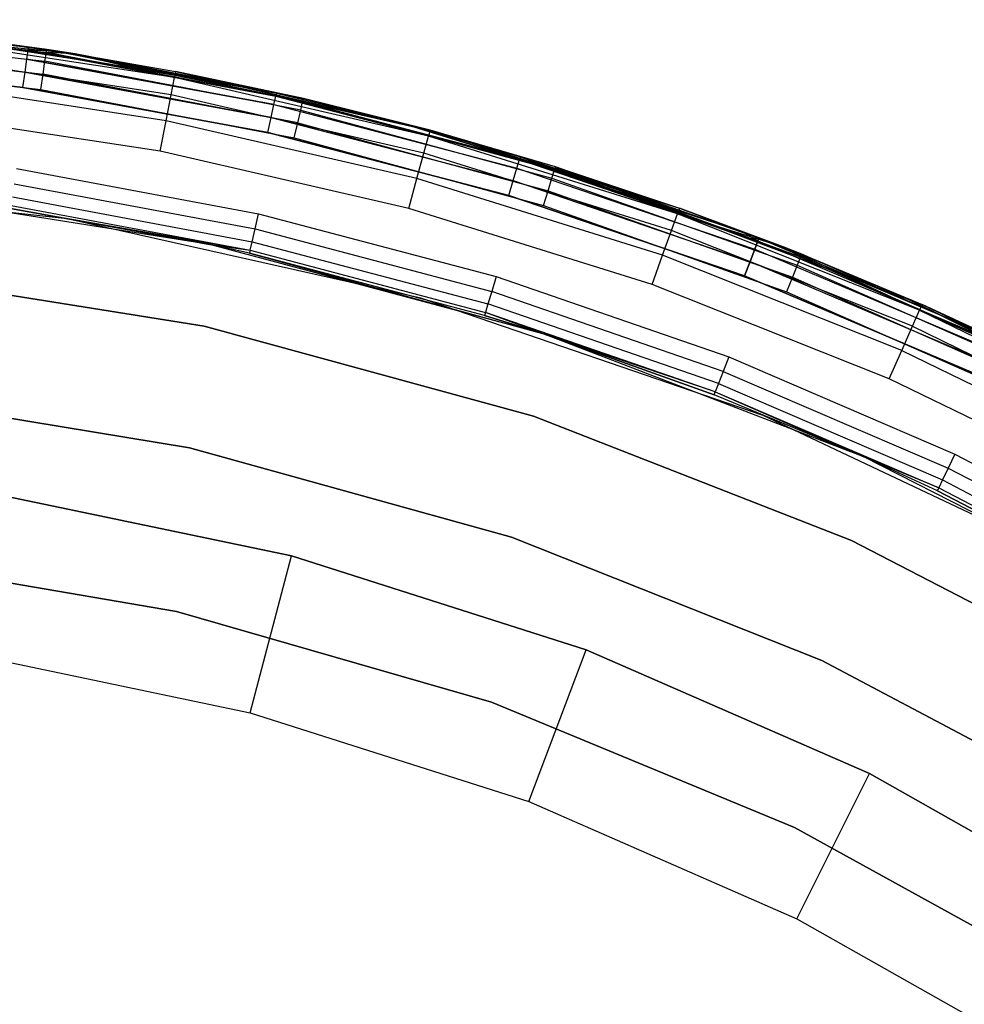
# Model space of a CAD drawing. Extents: x 0.04 to 8.54, y 0.04 to 8.54.
# Tile 31 of 36: x 4.9 to 6.06, y 7.32 to 8.53. Entities that reach past the tile are written whole.
import ezdxf

# ---------------------------------------------------------------- set-up
doc = ezdxf.new("R2010")
doc.units = 0
doc.header["$LTSCALE"] = 2.54
doc.layers.get('0').update_dxf_attribs({"color": 13, "linetype": 'CONTINUOUS'})

# ---------------------------------------------------------------- blocks, each defined once
blk = doc.blocks.new('MURTER_STL')
at = {"color": 0}
for p, q in [((4.912, 8.4979, -7.45), (4.6035, 8.5319, -7.45)), ((4.6035, 8.5319, -6.05), (4.912, 8.4979, -6.05)), ((4.6035, 8.5319, -6.05), (4.912, 8.4979, -6.05)), ((4.912, 8.4979, -7.45), (4.6035, 8.5319, -7.45)), ((4.9343, 8.4953, -5.25), (4.6147, 8.5318, -5.25)), ((4.9343, 8.4953, -5.25), (4.6147, 8.5318, -5.25)), ((4.6032, 8.5281, -6.0309), (4.9115, 8.4942, -6.0309)), ((4.6032, 8.5281, -6.0309), (4.9115, 8.4942, -6.0309)), ((4.6032, 8.5281, -7.4691), (4.9115, 8.4942, -7.4691)), ((4.6032, 8.5281, -7.4691), (4.9115, 8.4942, -7.4691)), ((4.6144, 8.528, -5.2691), (4.9338, 8.4915, -5.2691)), ((4.6144, 8.528, -5.2691), (4.9338, 8.4915, -5.2691)), ((4.7302, 8.5207, -5.3), (5.1626, 8.4534, -5.3)), ((5.1626, 8.4534, -6), (4.7302, 8.5207, -6)), ((4.7302, 8.5207, -5.3), (5.1626, 8.4534, -5.3)), ((5.1626, 8.4534, -6), (4.7302, 8.5207, -6)), ((4.6024, 8.5173, -6.0146), (4.9099, 8.4834, -6.0146)), ((4.6024, 8.5173, -6.0146), (4.9099, 8.4834, -6.0146)), ((4.6024, 8.5173, -7.4854), (4.9099, 8.4834, -7.4854)), ((4.6024, 8.5173, -7.4854), (4.9099, 8.4834, -7.4854)), ((4.6136, 8.5172, -5.2854), (4.9321, 8.4808, -5.2854)), ((4.6136, 8.5172, -5.2854), (4.9321, 8.4808, -5.2854)), ((5.0915, 8.4606, -2.4617), (4.774, 8.509, -2.4617)), ((4.9694, 8.4898, -2.5), (4.774, 8.509, -2.4617)), ((5.0915, 8.4606, -2.4617), (4.774, 8.509, -2.4617)), ((4.9694, 8.4898, -2.5), (4.774, 8.509, -2.4617)), ((4.9343, 8.4953, -5.25), (4.7749, 8.5166, -2.5)), ((4.7749, 8.5166, -2.5), (4.9694, 8.4898, -2.5)), ((4.9343, 8.4953, -5.25), (4.7749, 8.5166, -2.5)), ((4.7749, 8.5166, -2.5), (4.9694, 8.4898, -2.5)), ((4.6012, 8.5011, -6.0038), (4.9075, 8.4674, -6.0038)), ((4.6012, 8.5011, -6.0038), (4.9075, 8.4674, -6.0038)), ((4.6012, 8.5011, -7.4962), (4.9075, 8.4674, -7.4962)), ((4.6012, 8.5011, -7.4962), (4.9075, 8.4674, -7.4962)), ((4.6124, 8.501, -5.2962), (4.9297, 8.4648, -5.2962)), ((4.6124, 8.501, -5.2962), (4.9297, 8.4648, -5.2962)), ((4.9099, 8.4834, -6.0146), (4.9115, 8.4942, -6.0309)), ((4.9099, 8.4834, -6.0146), (4.9115, 8.4942, -6.0309)), ((4.9099, 8.4834, -7.4854), (4.9115, 8.4942, -7.4691)), ((4.9099, 8.4834, -7.4854), (4.9115, 8.4942, -7.4691)), ((4.912, 8.4979, -6.05), (4.9115, 8.4942, -6.0309)), ((4.912, 8.4979, -6.05), (4.9115, 8.4942, -6.0309)), ((4.9115, 8.4942, -7.4691), (4.912, 8.4979, -7.45)), ((4.9115, 8.4942, -7.4691), (4.912, 8.4979, -7.45)), ((5.2173, 8.4415, -6.05), (4.9115, 8.4942, -6.0309)), ((4.9115, 8.4942, -6.0309), (5.2165, 8.4378, -6.0309)), ((5.2173, 8.4415, -6.05), (4.9115, 8.4942, -6.0309)), ((4.9473, 8.4926, -6.05), (4.9115, 8.4942, -6.0309)), ((4.9473, 8.4926, -6.05), (4.9115, 8.4942, -6.0309)), ((4.9115, 8.4942, -6.0309), (5.2165, 8.4378, -6.0309)), ((4.9473, 8.4926, -7.45), (4.9115, 8.4942, -7.4691)), ((4.9473, 8.4926, -7.45), (4.9115, 8.4942, -7.4691)), ((5.2165, 8.4378, -7.4691), (4.9115, 8.4942, -7.4691)), ((5.2165, 8.4378, -7.4691), (4.9115, 8.4942, -7.4691)), ((4.9473, 8.4926, -7.45), (4.912, 8.4979, -7.45)), ((4.912, 8.4979, -7.45), (4.912, 8.4979, -6.05)), ((4.912, 8.4979, -6.05), (4.9473, 8.4926, -6.05)), ((4.912, 8.4979, -7.45), (4.912, 8.4979, -6.05)), ((4.912, 8.4979, -6.05), (4.9473, 8.4926, -6.05)), ((4.9473, 8.4926, -7.45), (4.912, 8.4979, -7.45)), ((4.9338, 8.4915, -5.2691), (4.9343, 8.4953, -5.25)), ((4.9338, 8.4915, -5.2691), (4.9343, 8.4953, -5.25)), ((4.9694, 8.4898, -5.25), (4.9343, 8.4953, -5.25)), ((4.9343, 8.4953, -5.25), (4.9694, 8.4898, -2.5)), ((4.9343, 8.4953, -5.25), (4.9694, 8.4898, -2.5)), ((4.9694, 8.4898, -5.25), (4.9343, 8.4953, -5.25)), ((4.5998, 8.482, -7.5), (4.9047, 8.4485, -7.5)), ((4.9047, 8.4485, -6), (4.5998, 8.482, -6)), ((4.9047, 8.4485, -6), (4.5998, 8.482, -6)), ((4.5998, 8.482, -7.5), (4.9047, 8.4485, -7.5)), ((5.0874, 8.4393, -2.4293), (4.7715, 8.4875, -2.4293)), ((5.0874, 8.4393, -2.4293), (4.7715, 8.4875, -2.4293)), ((4.9075, 8.4674, -6.0038), (4.9099, 8.4834, -6.0146)), ((4.9075, 8.4674, -6.0038), (4.9099, 8.4834, -6.0146)), ((4.9075, 8.4674, -7.4962), (4.9099, 8.4834, -7.4854)), ((4.9075, 8.4674, -7.4962), (4.9099, 8.4834, -7.4854)), ((4.9099, 8.4834, -6.0146), (5.2141, 8.4272, -6.0146)), ((4.9099, 8.4834, -6.0146), (5.2141, 8.4272, -6.0146)), ((5.2141, 8.4272, -7.4854), (4.9099, 8.4834, -7.4854)), ((5.2141, 8.4272, -7.4854), (4.9099, 8.4834, -7.4854)), ((4.9321, 8.4808, -5.2854), (4.9338, 8.4915, -5.2691)), ((4.9321, 8.4808, -5.2854), (4.9338, 8.4915, -5.2691)), ((4.9694, 8.4898, -5.25), (4.9338, 8.4915, -5.2691)), ((4.9694, 8.4898, -5.25), (4.9338, 8.4915, -5.2691)), ((5.2494, 8.4311, -5.2691), (4.9338, 8.4915, -5.2691)), ((5.2494, 8.4311, -5.2691), (4.9338, 8.4915, -5.2691)), ((5.2173, 8.4415, -7.45), (4.9473, 8.4926, -7.45)), ((4.9473, 8.4926, -7.45), (4.9473, 8.4926, -6.05)), ((4.9473, 8.4926, -6.05), (5.2173, 8.4415, -6.05)), ((4.9473, 8.4926, -7.45), (4.9473, 8.4926, -6.05)), ((4.9473, 8.4926, -6.05), (5.2173, 8.4415, -6.05)), ((5.2173, 8.4415, -7.45), (4.9473, 8.4926, -7.45)), ((5.2165, 8.4378, -7.4691), (4.9473, 8.4926, -7.45)), ((5.2165, 8.4378, -7.4691), (4.9473, 8.4926, -7.45)), ((5.2503, 8.4348, -5.25), (4.9694, 8.4898, -5.25)), ((4.9694, 8.4898, -5.25), (5.0929, 8.468, -2.5)), ((4.9694, 8.4898, -5.25), (5.0929, 8.468, -2.5)), ((4.9694, 8.4898, -5.25), (4.9694, 8.4898, -2.5)), ((4.9694, 8.4898, -2.5), (5.0929, 8.468, -2.5)), ((4.9694, 8.4898, -5.25), (4.9694, 8.4898, -2.5)), ((4.9694, 8.4898, -2.5), (5.0929, 8.468, -2.5)), ((4.9694, 8.4898, -2.5), (5.0915, 8.4606, -2.4617)), ((4.9694, 8.4898, -2.5), (5.0915, 8.4606, -2.4617)), ((5.2503, 8.4348, -5.25), (4.9694, 8.4898, -5.25)), ((5.2494, 8.4311, -5.2691), (4.9694, 8.4898, -5.25)), ((5.2494, 8.4311, -5.2691), (4.9694, 8.4898, -5.25)), ((4.6109, 8.4819, -5.3), (4.9268, 8.4459, -5.3)), ((4.6109, 8.4819, -5.3), (4.9268, 8.4459, -5.3)), ((4.9297, 8.4648, -5.2962), (4.9321, 8.4808, -5.2854)), ((4.9297, 8.4648, -5.2962), (4.9321, 8.4808, -5.2854)), ((5.247, 8.4205, -5.2854), (4.9321, 8.4808, -5.2854)), ((5.247, 8.4205, -5.2854), (4.9321, 8.4808, -5.2854)), ((4.9047, 8.4485, -6), (4.9075, 8.4674, -6.0038)), ((4.9047, 8.4485, -6), (4.9075, 8.4674, -6.0038)), ((4.9047, 8.4485, -7.5), (4.9075, 8.4674, -7.4962)), ((4.9047, 8.4485, -7.5), (4.9075, 8.4674, -7.4962)), ((4.9075, 8.4674, -6.0038), (5.2106, 8.4114, -6.0038)), ((4.9075, 8.4674, -6.0038), (5.2106, 8.4114, -6.0038)), ((5.2106, 8.4114, -7.4962), (4.9075, 8.4674, -7.4962)), ((5.2106, 8.4114, -7.4962), (4.9075, 8.4674, -7.4962)), ((4.9268, 8.4459, -5.3), (4.9297, 8.4648, -5.2962)), ((4.9268, 8.4459, -5.3), (4.9297, 8.4648, -5.2962)), ((5.2433, 8.4047, -5.2962), (4.9297, 8.4648, -5.2962)), ((5.2433, 8.4047, -5.2962), (4.9297, 8.4648, -5.2962)), ((5.0874, 8.4393, -2.4293), (5.0915, 8.4606, -2.4617)), ((5.0874, 8.4393, -2.4293), (5.0915, 8.4606, -2.4617)), ((5.0929, 8.468, -2.5), (5.0915, 8.4606, -2.4617)), ((5.0929, 8.468, -2.5), (5.0915, 8.4606, -2.4617)), ((5.4043, 8.3883, -2.4617), (5.0915, 8.4606, -2.4617)), ((5.4043, 8.3883, -2.4617), (5.0915, 8.4606, -2.4617)), ((5.2503, 8.4348, -5.25), (5.0929, 8.468, -2.5)), ((5.0929, 8.468, -2.5), (5.4063, 8.3956, -2.5)), ((5.2503, 8.4348, -5.25), (5.0929, 8.468, -2.5)), ((5.0929, 8.468, -2.5), (5.4063, 8.3956, -2.5)), ((5.0813, 8.4074, -2.4076), (4.7679, 8.4552, -2.4076)), ((5.0813, 8.4074, -2.4076), (4.7679, 8.4552, -2.4076)), ((4.9047, 8.4485, -7.5), (5.2064, 8.3927, -7.5)), ((5.2064, 8.3927, -6), (4.9047, 8.4485, -6)), ((5.2064, 8.3927, -6), (4.9047, 8.4485, -6)), ((4.9047, 8.4485, -7.5), (5.2064, 8.3927, -7.5)), ((4.9268, 8.4459, -5.3), (5.239, 8.3861, -5.3)), ((4.9268, 8.4459, -5.3), (5.239, 8.3861, -5.3)), ((5.1626, 8.4534, -5.3), (5.1626, 8.4534, -6)), ((5.1626, 8.4534, -5.3), (5.5857, 8.3419, -5.3)), ((5.5857, 8.3419, -6), (5.1626, 8.4534, -6)), ((5.1626, 8.4534, -5.3), (5.1626, 8.4534, -6)), ((5.1626, 8.4534, -5.3), (5.5857, 8.3419, -5.3)), ((5.5857, 8.3419, -6), (5.1626, 8.4534, -6)), ((5.0813, 8.4074, -2.4076), (5.0874, 8.4393, -2.4293)), ((5.0813, 8.4074, -2.4076), (5.0874, 8.4393, -2.4293)), ((5.3987, 8.3673, -2.4293), (5.0874, 8.4393, -2.4293)), ((5.3987, 8.3673, -2.4293), (5.0874, 8.4393, -2.4293)), ((5.2141, 8.4272, -6.0146), (5.2165, 8.4378, -6.0309)), ((5.2141, 8.4272, -6.0146), (5.2165, 8.4378, -6.0309)), ((5.2141, 8.4272, -7.4854), (5.2165, 8.4378, -7.4691)), ((5.2141, 8.4272, -7.4854), (5.2165, 8.4378, -7.4691)), ((5.2173, 8.4415, -6.05), (5.2165, 8.4378, -6.0309)), ((5.2173, 8.4415, -6.05), (5.2165, 8.4378, -6.0309)), ((5.2173, 8.4415, -7.45), (5.2165, 8.4378, -7.4691)), ((5.2173, 8.4415, -7.45), (5.2165, 8.4378, -7.4691)), ((5.3756, 8.4031, -6.05), (5.2165, 8.4378, -6.0309)), ((5.2165, 8.4378, -6.0309), (5.5165, 8.3594, -6.0309)), ((5.3756, 8.4031, -6.05), (5.2165, 8.4378, -6.0309)), ((5.2165, 8.4378, -6.0309), (5.5165, 8.3594, -6.0309)), ((5.2165, 8.4378, -7.4691), (5.5165, 8.3594, -7.4691)), ((5.2165, 8.4378, -7.4691), (5.5165, 8.3594, -7.4691)), ((5.2165, 8.4378, -7.4691), (5.3756, 8.4031, -7.45)), ((5.2165, 8.4378, -7.4691), (5.3756, 8.4031, -7.45)), ((5.3756, 8.4031, -7.45), (5.2173, 8.4415, -7.45)), ((5.2173, 8.4415, -7.45), (5.2173, 8.4415, -6.05)), ((5.2173, 8.4415, -6.05), (5.3756, 8.4031, -6.05)), ((5.2173, 8.4415, -7.45), (5.2173, 8.4415, -6.05)), ((5.2173, 8.4415, -6.05), (5.3756, 8.4031, -6.05)), ((5.3756, 8.4031, -7.45), (5.2173, 8.4415, -7.45)), ((5.2503, 8.4348, -5.25), (5.2494, 8.4311, -5.2691)), ((5.2503, 8.4348, -5.25), (5.2494, 8.4311, -5.2691)), ((5.4063, 8.3956, -2.5), (5.2503, 8.4348, -5.25)), ((5.4116, 8.3942, -5.25), (5.2503, 8.4348, -5.25)), ((5.4063, 8.3956, -2.5), (5.2503, 8.4348, -5.25)), ((5.4116, 8.3942, -5.25), (5.2503, 8.4348, -5.25)), ((5.2106, 8.4114, -6.0038), (5.2141, 8.4272, -6.0146)), ((5.2106, 8.4114, -6.0038), (5.2141, 8.4272, -6.0146)), ((5.2106, 8.4114, -7.4962), (5.2141, 8.4272, -7.4854)), ((5.2106, 8.4114, -7.4962), (5.2141, 8.4272, -7.4854)), ((5.2141, 8.4272, -6.0146), (5.5134, 8.349, -6.0146)), ((5.2141, 8.4272, -6.0146), (5.5134, 8.349, -6.0146)), ((5.2141, 8.4272, -7.4854), (5.5134, 8.349, -7.4854)), ((5.2141, 8.4272, -7.4854), (5.5134, 8.349, -7.4854)), ((5.247, 8.4205, -5.2854), (5.2494, 8.4311, -5.2691)), ((5.247, 8.4205, -5.2854), (5.2494, 8.4311, -5.2691)), ((5.2494, 8.4311, -5.2691), (5.5596, 8.3469, -5.2691)), ((5.2494, 8.4311, -5.2691), (5.5596, 8.3469, -5.2691)), ((5.2494, 8.4311, -5.2691), (5.4116, 8.3942, -5.25)), ((5.2494, 8.4311, -5.2691), (5.4116, 8.3942, -5.25)), ((5.0741, 8.3698, -2.4), (4.7635, 8.4172, -2.4)), ((5.0741, 8.3698, -2.4), (4.7635, 8.4172, -2.4)), ((5.2064, 8.3927, -6), (5.2106, 8.4114, -6.0038)), ((5.2064, 8.3927, -6), (5.2106, 8.4114, -6.0038)), ((5.2064, 8.3927, -7.5), (5.2106, 8.4114, -7.4962)), ((5.2064, 8.3927, -7.5), (5.2106, 8.4114, -7.4962)), ((5.2106, 8.4114, -6.0038), (5.5087, 8.3335, -6.0038)), ((5.2106, 8.4114, -6.0038), (5.5087, 8.3335, -6.0038)), ((5.2106, 8.4114, -7.4962), (5.5087, 8.3335, -7.4962)), ((5.2106, 8.4114, -7.4962), (5.5087, 8.3335, -7.4962)), ((5.2433, 8.4047, -5.2962), (5.247, 8.4205, -5.2854)), ((5.2433, 8.4047, -5.2962), (5.247, 8.4205, -5.2854)), ((5.247, 8.4205, -5.2854), (5.5564, 8.3366, -5.2854)), ((5.247, 8.4205, -5.2854), (5.5564, 8.3366, -5.2854)), ((5.0741, 8.3698, -2.4), (5.0813, 8.4074, -2.4076)), ((5.0741, 8.3698, -2.4), (5.0813, 8.4074, -2.4076)), ((5.3902, 8.336, -2.4076), (5.0813, 8.4074, -2.4076)), ((5.3902, 8.336, -2.4076), (5.0813, 8.4074, -2.4076)), ((5.239, 8.3861, -5.3), (5.2433, 8.4047, -5.2962)), ((5.239, 8.3861, -5.3), (5.2433, 8.4047, -5.2962)), ((5.2433, 8.4047, -5.2962), (5.5516, 8.3211, -5.2962)), ((5.2433, 8.4047, -5.2962), (5.5516, 8.3211, -5.2962)), ((5.5176, 8.363, -7.45), (5.3756, 8.4031, -7.45)), ((5.3756, 8.4031, -7.45), (5.3756, 8.4031, -6.05)), ((5.3756, 8.4031, -6.05), (5.5176, 8.363, -6.05)), ((5.3756, 8.4031, -7.45), (5.3756, 8.4031, -6.05)), ((5.3756, 8.4031, -6.05), (5.5176, 8.363, -6.05)), ((5.3756, 8.4031, -6.05), (5.5165, 8.3594, -6.0309)), ((5.3756, 8.4031, -6.05), (5.5165, 8.3594, -6.0309)), ((5.5176, 8.363, -7.45), (5.3756, 8.4031, -7.45)), ((5.5165, 8.3594, -7.4691), (5.3756, 8.4031, -7.45)), ((5.5165, 8.3594, -7.4691), (5.3756, 8.4031, -7.45)), ((5.2064, 8.3927, -7.5), (5.5032, 8.3151, -7.5)), ((5.5032, 8.3151, -6), (5.2064, 8.3927, -6)), ((5.5032, 8.3151, -6), (5.2064, 8.3927, -6)), ((5.2064, 8.3927, -7.5), (5.5032, 8.3151, -7.5)), ((5.239, 8.3861, -5.3), (5.5459, 8.3028, -5.3)), ((5.239, 8.3861, -5.3), (5.5459, 8.3028, -5.3)), ((5.3987, 8.3673, -2.4293), (5.4043, 8.3883, -2.4617)), ((5.3987, 8.3673, -2.4293), (5.4043, 8.3883, -2.4617)), ((5.4063, 8.3956, -2.5), (5.4043, 8.3883, -2.4617)), ((5.4063, 8.3956, -2.5), (5.4043, 8.3883, -2.4617)), ((5.7109, 8.2925, -2.4617), (5.4043, 8.3883, -2.4617)), ((5.7109, 8.2925, -2.4617), (5.4043, 8.3883, -2.4617)), ((5.5608, 8.3505, -5.25), (5.4063, 8.3956, -2.5)), ((5.4063, 8.3956, -2.5), (5.7134, 8.2997, -2.5)), ((5.5608, 8.3505, -5.25), (5.4063, 8.3956, -2.5)), ((5.4116, 8.3942, -5.25), (5.4063, 8.3956, -2.5)), ((5.4116, 8.3942, -5.25), (5.4063, 8.3956, -2.5)), ((5.4063, 8.3956, -2.5), (5.7134, 8.2997, -2.5)), ((5.5608, 8.3505, -5.25), (5.4116, 8.3942, -5.25)), ((5.5608, 8.3505, -5.25), (5.4116, 8.3942, -5.25)), ((5.5596, 8.3469, -5.2691), (5.4116, 8.3942, -5.25)), ((5.5596, 8.3469, -5.2691), (5.4116, 8.3942, -5.25)), ((5.3801, 8.2991, -2.4), (5.0741, 8.3698, -2.4)), ((5.3801, 8.2991, -2.4), (5.0741, 8.3698, -2.4)), ((5.3902, 8.336, -2.4076), (5.3987, 8.3673, -2.4293)), ((5.3902, 8.336, -2.4076), (5.3987, 8.3673, -2.4293)), ((5.7036, 8.2721, -2.4293), (5.3987, 8.3673, -2.4293)), ((5.7036, 8.2721, -2.4293), (5.3987, 8.3673, -2.4293)), ((5.5176, 8.363, -6.05), (5.5165, 8.3594, -6.0309)), ((5.5176, 8.363, -6.05), (5.5165, 8.3594, -6.0309)), ((5.5176, 8.363, -7.45), (5.5165, 8.3594, -7.4691)), ((5.5176, 8.363, -7.45), (5.5165, 8.3594, -7.4691)), ((5.7924, 8.27, -7.45), (5.5176, 8.363, -7.45)), ((5.5176, 8.363, -7.45), (5.5176, 8.363, -6.05)), ((5.5176, 8.363, -6.05), (5.7924, 8.27, -6.05)), ((5.5176, 8.363, -7.45), (5.5176, 8.363, -6.05)), ((5.5176, 8.363, -6.05), (5.7924, 8.27, -6.05)), ((5.5176, 8.363, -7.45), (5.8101, 8.2592, -7.4691)), ((5.5176, 8.363, -7.45), (5.8101, 8.2592, -7.4691)), ((5.7924, 8.27, -7.45), (5.5176, 8.363, -7.45)), ((5.5087, 8.3335, -6.0038), (5.5134, 8.349, -6.0146)), ((5.5087, 8.3335, -6.0038), (5.5134, 8.349, -6.0146)), ((5.5087, 8.3335, -7.4962), (5.5134, 8.349, -7.4854)), ((5.5087, 8.3335, -7.4962), (5.5134, 8.349, -7.4854)), ((5.5134, 8.349, -6.0146), (5.5165, 8.3594, -6.0309)), ((5.5134, 8.349, -6.0146), (5.5165, 8.3594, -6.0309)), ((5.5134, 8.349, -7.4854), (5.5165, 8.3594, -7.4691)), ((5.5134, 8.349, -7.4854), (5.5165, 8.3594, -7.4691)), ((5.5134, 8.349, -6.0146), (5.8062, 8.2491, -6.0146)), ((5.5134, 8.349, -6.0146), (5.8062, 8.2491, -6.0146)), ((5.5134, 8.349, -7.4854), (5.8062, 8.2491, -7.4854)), ((5.5134, 8.349, -7.4854), (5.8062, 8.2491, -7.4854)), ((5.7924, 8.27, -6.05), (5.5165, 8.3594, -6.0309)), ((5.5165, 8.3594, -6.0309), (5.8101, 8.2592, -6.0309)), ((5.7924, 8.27, -6.05), (5.5165, 8.3594, -6.0309)), ((5.5165, 8.3594, -6.0309), (5.8101, 8.2592, -6.0309)), ((5.5165, 8.3594, -7.4691), (5.8101, 8.2592, -7.4691)), ((5.5165, 8.3594, -7.4691), (5.8101, 8.2592, -7.4691)), ((5.5608, 8.3505, -5.25), (5.5596, 8.3469, -5.2691)), ((5.5608, 8.3505, -5.25), (5.5596, 8.3469, -5.2691)), ((5.8412, 8.2521, -5.25), (5.5608, 8.3505, -5.25)), ((5.5608, 8.3505, -5.25), (5.7134, 8.2997, -2.5)), ((5.5608, 8.3505, -5.25), (5.7134, 8.2997, -2.5)), ((5.5608, 8.3505, -5.25), (5.8626, 8.2395, -5.2691)), ((5.5608, 8.3505, -5.25), (5.8626, 8.2395, -5.2691)), ((5.8412, 8.2521, -5.25), (5.5608, 8.3505, -5.25)), ((4.8972, 8.3485, -6), (5.195, 8.2928, -6)), ((4.8972, 8.3485, -6), (5.195, 8.2928, -6)), ((5.5516, 8.3211, -5.2962), (5.5564, 8.3366, -5.2854)), ((5.5516, 8.3211, -5.2962), (5.5564, 8.3366, -5.2854)), ((5.5564, 8.3366, -5.2854), (5.5596, 8.3469, -5.2691)), ((5.5564, 8.3366, -5.2854), (5.5596, 8.3469, -5.2691)), ((5.5564, 8.3366, -5.2854), (5.8586, 8.2295, -5.2854)), ((5.5564, 8.3366, -5.2854), (5.8586, 8.2295, -5.2854)), ((5.5596, 8.3469, -5.2691), (5.8626, 8.2395, -5.2691)), ((5.5596, 8.3469, -5.2691), (5.8626, 8.2395, -5.2691)), ((5.5857, 8.3419, -5.3), (5.5857, 8.3419, -6)), ((5.5857, 8.3419, -5.3), (5.9951, 8.1876, -5.3)), ((5.9951, 8.1876, -6), (5.5857, 8.3419, -6)), ((5.5857, 8.3419, -5.3), (5.5857, 8.3419, -6)), ((5.5857, 8.3419, -5.3), (5.9951, 8.1876, -5.3)), ((5.9951, 8.1876, -6), (5.5857, 8.3419, -6)), ((4.9595, 8.2863, -5.3), (4.5162, 8.3353, -5.3)), ((4.9595, 8.2863, -2.6), (4.5162, 8.3353, -2.6)), ((4.9595, 8.2863, -5.3), (4.5162, 8.3353, -5.3)), ((4.9595, 8.2863, -2.6), (4.5162, 8.3353, -2.6)), ((4.8943, 8.3296, -6.0038), (5.1908, 8.2742, -6.0038)), ((4.8943, 8.3296, -6.0038), (5.1908, 8.2742, -6.0038)), ((5.3801, 8.2991, -2.4), (5.3902, 8.336, -2.4076)), ((5.3801, 8.2991, -2.4), (5.3902, 8.336, -2.4076)), ((5.6928, 8.2415, -2.4076), (5.3902, 8.336, -2.4076)), ((5.6928, 8.2415, -2.4076), (5.3902, 8.336, -2.4076)), ((5.5032, 8.3151, -6), (5.5087, 8.3335, -6.0038)), ((5.5032, 8.3151, -6), (5.5087, 8.3335, -6.0038)), ((5.5032, 8.3151, -7.5), (5.5087, 8.3335, -7.4962)), ((5.5032, 8.3151, -7.5), (5.5087, 8.3335, -7.4962)), ((5.5087, 8.3335, -6.0038), (5.8004, 8.234, -6.0038)), ((5.5087, 8.3335, -6.0038), (5.8004, 8.234, -6.0038)), ((5.5087, 8.3335, -7.4962), (5.8004, 8.234, -7.4962)), ((5.5087, 8.3335, -7.4962), (5.8004, 8.234, -7.4962)), ((5.1353, 8.2547, -7.5), (4.7166, 8.321, -7.5)), ((5.1353, 8.2547, -7.5), (4.7166, 8.321, -7.5)), ((4.8919, 8.3135, -6.0146), (5.1872, 8.2583, -6.0146)), ((4.8919, 8.3135, -6.0146), (5.1872, 8.2583, -6.0146)), ((5.5032, 8.3151, -7.5), (5.7936, 8.2161, -7.5)), ((5.7936, 8.2161, -6), (5.5032, 8.3151, -6)), ((5.7936, 8.2161, -6), (5.5032, 8.3151, -6)), ((5.5032, 8.3151, -7.5), (5.7936, 8.2161, -7.5)), ((5.5459, 8.3028, -5.3), (5.5516, 8.3211, -5.2962)), ((5.5459, 8.3028, -5.3), (5.5516, 8.3211, -5.2962)), ((5.5516, 8.3211, -5.2962), (5.8526, 8.2144, -5.2962)), ((5.5516, 8.3211, -5.2962), (5.8526, 8.2144, -5.2962)), ((4.8904, 8.3028, -6.0309), (5.1848, 8.2478, -6.0309)), ((4.8904, 8.3028, -6.0309), (5.1848, 8.2478, -6.0309)), ((5.5459, 8.3028, -5.3), (5.8455, 8.1966, -5.3)), ((5.5459, 8.3028, -5.3), (5.8455, 8.1966, -5.3)), ((5.1353, 8.2547, -6.05), (4.8898, 8.299, -6.05)), ((4.8898, 8.299, -6.05), (5.1353, 8.2547, -7.5)), ((4.8898, 8.299, -6.05), (5.1353, 8.2547, -7.5)), ((4.8898, 8.299, -6.05), (5.1848, 8.2478, -6.0309)), ((4.8898, 8.299, -6.05), (5.1848, 8.2478, -6.0309)), ((5.1353, 8.2547, -6.05), (4.8898, 8.299, -6.05)), ((5.1908, 8.2742, -6.0038), (5.195, 8.2928, -6)), ((5.1908, 8.2742, -6.0038), (5.195, 8.2928, -6)), ((5.195, 8.2928, -6), (5.4879, 8.2153, -6)), ((5.195, 8.2928, -6), (5.4879, 8.2153, -6)), ((5.68, 8.2054, -2.4), (5.3801, 8.2991, -2.4)), ((5.68, 8.2054, -2.4), (5.3801, 8.2991, -2.4)), ((5.7036, 8.2721, -2.4293), (5.7109, 8.2925, -2.4617)), ((5.7036, 8.2721, -2.4293), (5.7109, 8.2925, -2.4617)), ((5.7134, 8.2997, -2.5), (5.7109, 8.2925, -2.4617)), ((5.7134, 8.2997, -2.5), (5.7109, 8.2925, -2.4617)), ((5.7109, 8.2925, -2.4617), (5.8412, 8.2521, -2.5)), ((6.0093, 8.1738, -2.4617), (5.7109, 8.2925, -2.4617)), ((6.0093, 8.1738, -2.4617), (5.7109, 8.2925, -2.4617)), ((5.7109, 8.2925, -2.4617), (5.8412, 8.2521, -2.5)), ((5.8412, 8.2521, -5.25), (5.7134, 8.2997, -2.5)), ((5.7134, 8.2997, -2.5), (5.8412, 8.2521, -2.5)), ((5.8412, 8.2521, -5.25), (5.7134, 8.2997, -2.5)), ((5.7134, 8.2997, -2.5), (5.8412, 8.2521, -2.5)), ((5.3948, 8.1887, -5.3), (4.9595, 8.2863, -5.3)), ((5.3948, 8.1887, -2.6), (4.9595, 8.2863, -2.6)), ((4.9595, 8.2863, -2.6), (4.9595, 8.2863, -5.3)), ((5.3948, 8.1887, -5.3), (4.9595, 8.2863, -5.3)), ((4.9595, 8.2863, -2.6), (4.9595, 8.2863, -5.3)), ((5.3948, 8.1887, -2.6), (4.9595, 8.2863, -2.6)), ((5.1872, 8.2583, -6.0146), (5.1908, 8.2742, -6.0038)), ((5.1872, 8.2583, -6.0146), (5.1908, 8.2742, -6.0038)), ((5.1908, 8.2742, -6.0038), (5.4823, 8.197, -6.0038)), ((5.1908, 8.2742, -6.0038), (5.4823, 8.197, -6.0038)), ((5.6928, 8.2415, -2.4076), (5.7036, 8.2721, -2.4293)), ((5.6928, 8.2415, -2.4076), (5.7036, 8.2721, -2.4293)), ((6.0005, 8.154, -2.4293), (5.7036, 8.2721, -2.4293)), ((6.0005, 8.154, -2.4293), (5.7036, 8.2721, -2.4293)), ((5.8115, 8.2628, -7.45), (5.7924, 8.27, -7.45)), ((5.7924, 8.27, -7.45), (5.7924, 8.27, -6.05)), ((5.7924, 8.27, -6.05), (5.8115, 8.2628, -6.05)), ((5.7924, 8.27, -7.45), (5.7924, 8.27, -6.05)), ((5.7924, 8.27, -6.05), (5.8115, 8.2628, -6.05)), ((5.7924, 8.27, -6.05), (5.8101, 8.2592, -6.0309)), ((5.7924, 8.27, -6.05), (5.8101, 8.2592, -6.0309)), ((5.7924, 8.27, -7.45), (5.8101, 8.2592, -7.4691)), ((5.7924, 8.27, -7.45), (5.8101, 8.2592, -7.4691)), ((5.8115, 8.2628, -7.45), (5.7924, 8.27, -7.45)), ((5.5447, 8.145, -7.5), (5.1353, 8.2547, -7.5)), ((5.184, 8.244, -6.05), (5.1353, 8.2547, -7.5)), ((5.5447, 8.145, -7.5), (5.1353, 8.2547, -7.5)), ((5.184, 8.244, -6.05), (5.1353, 8.2547, -6.05)), ((5.1353, 8.2547, -6.05), (5.1353, 8.2547, -7.5)), ((5.184, 8.244, -6.05), (5.1353, 8.2547, -7.5)), ((5.1353, 8.2547, -6.05), (5.1353, 8.2547, -7.5)), ((5.1353, 8.2547, -6.05), (5.1848, 8.2478, -6.0309)), ((5.1353, 8.2547, -6.05), (5.1848, 8.2478, -6.0309)), ((5.184, 8.244, -6.05), (5.1353, 8.2547, -6.05)), ((5.1848, 8.2478, -6.0309), (5.1872, 8.2583, -6.0146)), ((5.1848, 8.2478, -6.0309), (5.1872, 8.2583, -6.0146)), ((5.1872, 8.2583, -6.0146), (5.4776, 8.1815, -6.0146)), ((5.1872, 8.2583, -6.0146), (5.4776, 8.1815, -6.0146)), ((5.8062, 8.2491, -6.0146), (5.8101, 8.2592, -6.0309)), ((5.8062, 8.2491, -6.0146), (5.8101, 8.2592, -6.0309)), ((5.8101, 8.2592, -7.4691), (5.8062, 8.2491, -7.4854)), ((5.8101, 8.2592, -7.4691), (5.8062, 8.2491, -7.4854)), ((5.8115, 8.2628, -6.05), (5.8101, 8.2592, -6.0309)), ((5.8115, 8.2628, -6.05), (5.8101, 8.2592, -6.0309)), ((5.8101, 8.2592, -7.4691), (5.8115, 8.2628, -7.45)), ((5.8101, 8.2592, -7.4691), (5.8115, 8.2628, -7.45)), ((5.8101, 8.2592, -6.0309), (6.0955, 8.1379, -6.0309)), ((5.8101, 8.2592, -6.0309), (6.0955, 8.1379, -6.0309)), ((5.8101, 8.2592, -7.4691), (6.0955, 8.1379, -7.4691)), ((5.8101, 8.2592, -7.4691), (6.0955, 8.1379, -7.4691)), ((6.0972, 8.1414, -7.45), (5.8115, 8.2628, -7.45)), ((5.8115, 8.2628, -7.45), (5.8115, 8.2628, -6.05)), ((5.8115, 8.2628, -6.05), (6.0972, 8.1414, -6.05)), ((5.8115, 8.2628, -7.45), (5.8115, 8.2628, -6.05)), ((5.8115, 8.2628, -6.05), (6.0972, 8.1414, -6.05)), ((6.0972, 8.1414, -7.45), (5.8115, 8.2628, -7.45)), ((5.864, 8.2431, -5.25), (5.8412, 8.2521, -2.5)), ((5.8412, 8.2521, -2.5), (6.0123, 8.1808, -2.5)), ((5.864, 8.2431, -5.25), (5.8412, 8.2521, -2.5)), ((5.864, 8.2431, -5.25), (5.8412, 8.2521, -5.25)), ((5.8412, 8.2521, -5.25), (5.8412, 8.2521, -2.5)), ((5.8412, 8.2521, -5.25), (5.8412, 8.2521, -2.5)), ((6.0093, 8.1738, -2.4617), (5.8412, 8.2521, -2.5)), ((6.0093, 8.1738, -2.4617), (5.8412, 8.2521, -2.5)), ((5.8412, 8.2521, -2.5), (6.0123, 8.1808, -2.5)), ((5.8412, 8.2521, -5.25), (5.8626, 8.2395, -5.2691)), ((5.8412, 8.2521, -5.25), (5.8626, 8.2395, -5.2691)), ((5.864, 8.2431, -5.25), (5.8412, 8.2521, -5.25)), ((5.1848, 8.2478, -6.0309), (5.184, 8.244, -6.05)), ((5.1848, 8.2478, -6.0309), (5.184, 8.244, -6.05)), ((5.4733, 8.1675, -6.05), (5.184, 8.244, -6.05)), ((5.184, 8.244, -6.05), (5.5447, 8.145, -7.5)), ((5.184, 8.244, -6.05), (5.5447, 8.145, -7.5)), ((5.4733, 8.1675, -6.05), (5.184, 8.244, -6.05)), ((5.1848, 8.2478, -6.0309), (5.4745, 8.1711, -6.0309)), ((5.1848, 8.2478, -6.0309), (5.4745, 8.1711, -6.0309)), ((5.68, 8.2054, -2.4), (5.6928, 8.2415, -2.4076)), ((5.68, 8.2054, -2.4), (5.6928, 8.2415, -2.4076)), ((5.9874, 8.1243, -2.4076), (5.6928, 8.2415, -2.4076)), ((5.9874, 8.1243, -2.4076), (5.6928, 8.2415, -2.4076)), ((5.8004, 8.234, -6.0038), (5.8062, 8.2491, -6.0146)), ((5.8004, 8.234, -6.0038), (5.8062, 8.2491, -6.0146)), ((5.8062, 8.2491, -7.4854), (5.8004, 8.234, -7.4962)), ((5.8062, 8.2491, -7.4854), (5.8004, 8.234, -7.4962)), ((5.8062, 8.2491, -6.0146), (6.0909, 8.1281, -6.0146)), ((5.8062, 8.2491, -6.0146), (6.0909, 8.1281, -6.0146)), ((5.8062, 8.2491, -7.4854), (6.0909, 8.1281, -7.4854)), ((5.8062, 8.2491, -7.4854), (6.0909, 8.1281, -7.4854)), ((5.8626, 8.2395, -5.2691), (5.8586, 8.2295, -5.2854)), ((5.8626, 8.2395, -5.2691), (5.8586, 8.2295, -5.2854)), ((5.8626, 8.2395, -5.2691), (5.864, 8.2431, -5.25)), ((5.8626, 8.2395, -5.2691), (5.864, 8.2431, -5.25)), ((5.8626, 8.2395, -5.2691), (6.1565, 8.1095, -5.2691)), ((5.8626, 8.2395, -5.2691), (6.1565, 8.1095, -5.2691)), ((6.1582, 8.113, -5.25), (5.864, 8.2431, -5.25)), ((5.864, 8.2431, -5.25), (6.0123, 8.1808, -2.5)), ((5.864, 8.2431, -5.25), (6.0123, 8.1808, -2.5)), ((6.1582, 8.113, -5.25), (5.864, 8.2431, -5.25)), ((5.7936, 8.2161, -6), (5.8004, 8.234, -6.0038)), ((5.7936, 8.2161, -6), (5.8004, 8.234, -6.0038)), ((5.8004, 8.234, -7.4962), (5.7936, 8.2161, -7.5)), ((5.8004, 8.234, -7.4962), (5.7936, 8.2161, -7.5)), ((5.8004, 8.234, -6.0038), (6.0841, 8.1134, -6.0038)), ((5.8004, 8.234, -6.0038), (6.0841, 8.1134, -6.0038)), ((5.8004, 8.234, -7.4962), (6.0841, 8.1134, -7.4962)), ((5.8004, 8.234, -7.4962), (6.0841, 8.1134, -7.4962)), ((5.8586, 8.2295, -5.2854), (5.8526, 8.2144, -5.2962)), ((5.8586, 8.2295, -5.2854), (5.8526, 8.2144, -5.2962)), ((5.8586, 8.2295, -5.2854), (6.1518, 8.0998, -5.2854)), ((5.8586, 8.2295, -5.2854), (6.1518, 8.0998, -5.2854)), ((5.1282, 8.154, -6), (4.7131, 8.2208, -6)), ((4.7131, 8.2208, -5.85), (5.1282, 8.154, -5.85)), ((5.1282, 8.154, -6), (4.7131, 8.2208, -6)), ((4.7131, 8.2208, -5.85), (5.1282, 8.154, -5.85)), ((5.4879, 8.2153, -6), (5.4823, 8.197, -6.0038)), ((5.4879, 8.2153, -6), (5.4823, 8.197, -6.0038)), ((5.4879, 8.2153, -6), (5.7743, 8.1164, -6)), ((5.4879, 8.2153, -6), (5.7743, 8.1164, -6)), ((5.7936, 8.2161, -7.5), (6.0759, 8.0961, -7.5)), ((6.0759, 8.0961, -6), (5.7936, 8.2161, -6)), ((6.0759, 8.0961, -6), (5.7936, 8.2161, -6)), ((5.7936, 8.2161, -7.5), (6.0759, 8.0961, -7.5)), ((5.9719, 8.0893, -2.4), (5.68, 8.2054, -2.4)), ((5.9719, 8.0893, -2.4), (5.68, 8.2054, -2.4)), ((5.8526, 8.2144, -5.2962), (5.8455, 8.1966, -5.3)), ((5.8526, 8.2144, -5.2962), (5.8455, 8.1966, -5.3)), ((5.8526, 8.2144, -5.2962), (6.1447, 8.0852, -5.2962)), ((5.8526, 8.2144, -5.2962), (6.1447, 8.0852, -5.2962)), ((5.4823, 8.197, -6.0038), (5.4776, 8.1815, -6.0146)), ((5.4823, 8.197, -6.0038), (5.4776, 8.1815, -6.0146)), ((5.7674, 8.0985, -6.0038), (5.4823, 8.197, -6.0038)), ((5.7674, 8.0985, -6.0038), (5.4823, 8.197, -6.0038)), ((5.8455, 8.1966, -5.3), (6.1363, 8.068, -5.3)), ((5.8455, 8.1966, -5.3), (6.1363, 8.068, -5.3)), ((5.8166, 8.0439, -5.3), (5.3948, 8.1887, -5.3)), ((5.8166, 8.0439, -2.6), (5.3948, 8.1887, -2.6)), ((5.3948, 8.1887, -2.6), (5.3948, 8.1887, -5.3)), ((5.8166, 8.0439, -5.3), (5.3948, 8.1887, -5.3)), ((5.3948, 8.1887, -2.6), (5.3948, 8.1887, -5.3)), ((5.8166, 8.0439, -2.6), (5.3948, 8.1887, -2.6)), ((5.4776, 8.1815, -6.0146), (5.4745, 8.1711, -6.0309)), ((5.4776, 8.1815, -6.0146), (5.4745, 8.1711, -6.0309)), ((5.7615, 8.0834, -6.0146), (5.4776, 8.1815, -6.0146)), ((5.7615, 8.0834, -6.0146), (5.4776, 8.1815, -6.0146)), ((5.9951, 8.1876, -5.3), (5.9951, 8.1876, -6)), ((5.9951, 8.1876, -5.3), (6.3865, 7.9919, -5.3)), ((6.3865, 7.9919, -6), (5.9951, 8.1876, -6)), ((5.9951, 8.1876, -5.3), (5.9951, 8.1876, -6)), ((5.9951, 8.1876, -5.3), (6.3865, 7.9919, -5.3)), ((6.3865, 7.9919, -6), (5.9951, 8.1876, -6)), ((6.0123, 8.1808, -2.5), (6.0093, 8.1738, -2.4617)), ((6.0123, 8.1808, -2.5), (6.0093, 8.1738, -2.4617)), ((6.1582, 8.113, -5.25), (6.0123, 8.1808, -2.5)), ((6.0123, 8.1808, -2.5), (6.2532, 8.0651, -2.5)), ((6.1582, 8.113, -5.25), (6.0123, 8.1808, -2.5)), ((6.0123, 8.1808, -2.5), (6.2532, 8.0651, -2.5)), ((5.4745, 8.1711, -6.0309), (5.4733, 8.1675, -6.05)), ((5.4745, 8.1711, -6.0309), (5.4733, 8.1675, -6.05)), ((5.5447, 8.145, -6.05), (5.4733, 8.1675, -6.05)), ((5.4733, 8.1675, -6.05), (5.5447, 8.145, -7.5)), ((5.4733, 8.1675, -6.05), (5.5447, 8.145, -7.5)), ((5.5447, 8.145, -6.05), (5.4733, 8.1675, -6.05)), ((5.5447, 8.145, -6.05), (5.4745, 8.1711, -6.0309)), ((5.5447, 8.145, -6.05), (5.4745, 8.1711, -6.0309)), ((5.7576, 8.0733, -6.0309), (5.4745, 8.1711, -6.0309)), ((5.7576, 8.0733, -6.0309), (5.4745, 8.1711, -6.0309)), ((6.0005, 8.154, -2.4293), (6.0093, 8.1738, -2.4617)), ((6.0005, 8.154, -2.4293), (6.0093, 8.1738, -2.4617)), ((6.0093, 8.1738, -2.4617), (6.2532, 8.0651, -2.5)), ((6.0093, 8.1738, -2.4617), (6.2532, 8.0651, -2.5)), ((6.0093, 8.1738, -2.4617), (6.2978, 8.0329, -2.4617)), ((6.0093, 8.1738, -2.4617), (6.2978, 8.0329, -2.4617)), ((5.5338, 8.0433, -6), (5.1282, 8.154, -6)), ((5.1282, 8.154, -5.85), (5.5338, 8.0433, -5.85)), ((5.1282, 8.154, -6), (5.1282, 8.154, -5.85)), ((5.1282, 8.154, -6), (5.1282, 8.154, -5.85)), ((5.5338, 8.0433, -6), (5.1282, 8.154, -6)), ((5.1282, 8.154, -5.85), (5.5338, 8.0433, -5.85)), ((5.9405, 7.9931, -7.5), (5.5447, 8.145, -7.5)), ((5.5447, 8.145, -6.05), (5.5447, 8.145, -7.5)), ((5.5447, 8.145, -7.5), (5.7562, 8.0697, -6.05)), ((5.7562, 8.0697, -6.05), (5.5447, 8.145, -6.05)), ((5.5447, 8.145, -7.5), (5.7562, 8.0697, -6.05)), ((5.9405, 7.9931, -7.5), (5.5447, 8.145, -7.5)), ((5.5447, 8.145, -6.05), (5.5447, 8.145, -7.5)), ((5.7562, 8.0697, -6.05), (5.5447, 8.145, -6.05)), ((5.7576, 8.0733, -6.0309), (5.5447, 8.145, -6.05)), ((5.7576, 8.0733, -6.0309), (5.5447, 8.145, -6.05)), ((5.9874, 8.1243, -2.4076), (6.0005, 8.154, -2.4293)), ((5.9874, 8.1243, -2.4076), (6.0005, 8.154, -2.4293)), ((6.0005, 8.154, -2.4293), (6.2876, 8.0138, -2.4293)), ((6.0005, 8.154, -2.4293), (6.2876, 8.0138, -2.4293)), ((5.9719, 8.0893, -2.4), (5.9874, 8.1243, -2.4076)), ((5.9719, 8.0893, -2.4), (5.9874, 8.1243, -2.4076)), ((5.9874, 8.1243, -2.4076), (6.2723, 7.9852, -2.4076)), ((5.9874, 8.1243, -2.4076), (6.2723, 7.9852, -2.4076)), ((5.7743, 8.1164, -6), (5.7674, 8.0985, -6.0038)), ((5.7743, 8.1164, -6), (5.7674, 8.0985, -6.0038)), ((5.7743, 8.1164, -6), (6.0526, 7.9965, -6)), ((5.7743, 8.1164, -6), (6.0526, 7.9965, -6)), ((5.7674, 8.0985, -6.0038), (5.7615, 8.0834, -6.0146)), ((5.7674, 8.0985, -6.0038), (5.7615, 8.0834, -6.0146)), ((5.7674, 8.0985, -6.0038), (6.0444, 7.9793, -6.0038)), ((5.7674, 8.0985, -6.0038), (6.0444, 7.9793, -6.0038)), ((5.7615, 8.0834, -6.0146), (5.7576, 8.0733, -6.0309)), ((5.7615, 8.0834, -6.0146), (5.7576, 8.0733, -6.0309)), ((5.7615, 8.0834, -6.0146), (6.0374, 7.9646, -6.0146)), ((5.7615, 8.0834, -6.0146), (6.0374, 7.9646, -6.0146)), ((6.2542, 7.9515, -2.4), (5.9719, 8.0893, -2.4)), ((6.2542, 7.9515, -2.4), (5.9719, 8.0893, -2.4)), ((5.1101, 8.0044, -5.85), (4.7041, 8.0709, -5.85)), ((4.7041, 8.0709, -5.66), (5.1101, 8.0044, -5.66)), ((5.1101, 8.0044, -5.85), (4.7041, 8.0709, -5.85)), ((4.7041, 8.0709, -5.66), (5.1101, 8.0044, -5.66)), ((5.7562, 8.0697, -6.05), (5.7576, 8.0733, -6.0309)), ((5.7562, 8.0697, -6.05), (5.7576, 8.0733, -6.0309)), ((5.9405, 7.9931, -7.5), (5.7562, 8.0697, -6.05)), ((5.9405, 7.9931, -7.5), (5.7562, 8.0697, -6.05)), ((5.9405, 7.9931, -6.05), (5.7562, 8.0697, -6.05)), ((5.9405, 7.9931, -6.05), (5.7562, 8.0697, -6.05)), ((5.7576, 8.0733, -6.0309), (6.0328, 7.9548, -6.0309)), ((5.7576, 8.0733, -6.0309), (6.0328, 7.9548, -6.0309)), ((5.7576, 8.0733, -6.0309), (5.9405, 7.9931, -6.05)), ((5.7576, 8.0733, -6.0309), (5.9405, 7.9931, -6.05)), ((5.9254, 7.8902, -6), (5.5338, 8.0433, -6)), ((5.5338, 8.0433, -5.85), (5.9254, 7.8902, -5.85)), ((5.5338, 8.0433, -6), (5.5338, 8.0433, -5.85)), ((5.5338, 8.0433, -6), (5.5338, 8.0433, -5.85)), ((5.9254, 7.8902, -6), (5.5338, 8.0433, -6)), ((5.5338, 8.0433, -5.85), (5.9254, 7.8902, -5.85)), ((6.22, 7.8536, -5.3), (5.8166, 8.0439, -5.3)), ((6.22, 7.8536, -2.6), (5.8166, 8.0439, -2.6)), ((5.8166, 8.0439, -2.6), (5.8166, 8.0439, -5.3)), ((6.22, 7.8536, -5.3), (5.8166, 8.0439, -5.3)), ((5.8166, 8.0439, -2.6), (5.8166, 8.0439, -5.3)), ((6.22, 7.8536, -2.6), (5.8166, 8.0439, -2.6)), ((5.5066, 7.8943, -5.85), (5.1101, 8.0044, -5.85)), ((5.1101, 8.0044, -5.66), (5.5066, 7.8943, -5.66)), ((5.1101, 8.0044, -5.85), (5.1101, 8.0044, -5.66)), ((5.1101, 8.0044, -5.85), (5.1101, 8.0044, -5.66)), ((5.5066, 7.8943, -5.85), (5.1101, 8.0044, -5.85)), ((5.1101, 8.0044, -5.66), (5.5066, 7.8943, -5.66)), ((6.3182, 7.8006, -7.5), (5.9405, 7.9931, -7.5)), ((6.0312, 7.9514, -6.05), (5.9405, 7.9931, -7.5)), ((6.3182, 7.8006, -7.5), (5.9405, 7.9931, -7.5)), ((5.9405, 7.9931, -7.5), (5.9405, 7.9931, -6.05)), ((5.9405, 7.9931, -7.5), (5.9405, 7.9931, -6.05)), ((6.0312, 7.9514, -6.05), (5.9405, 7.9931, -7.5)), ((6.0312, 7.9514, -6.05), (5.9405, 7.9931, -6.05)), ((6.0312, 7.9514, -6.05), (5.9405, 7.9931, -6.05)), ((6.0328, 7.9548, -6.0309), (5.9405, 7.9931, -6.05)), ((6.0328, 7.9548, -6.0309), (5.9405, 7.9931, -6.05)), ((6.0526, 7.9965, -6), (6.0444, 7.9793, -6.0038)), ((6.0526, 7.9965, -6), (6.0444, 7.9793, -6.0038)), ((6.0526, 7.9965, -6), (6.3213, 7.8565, -6)), ((6.0526, 7.9965, -6), (6.3213, 7.8565, -6)), ((6.0444, 7.9793, -6.0038), (6.0374, 7.9646, -6.0146)), ((6.0444, 7.9793, -6.0038), (6.0374, 7.9646, -6.0146)), ((6.0444, 7.9793, -6.0038), (6.3118, 7.8399, -6.0038)), ((6.0444, 7.9793, -6.0038), (6.3118, 7.8399, -6.0038)), ((6.0374, 7.9646, -6.0146), (6.0328, 7.9548, -6.0309)), ((6.0374, 7.9646, -6.0146), (6.0328, 7.9548, -6.0309)), ((6.0374, 7.9646, -6.0146), (6.3038, 7.8258, -6.0146)), ((6.0374, 7.9646, -6.0146), (6.3038, 7.8258, -6.0146)), ((5.2355, 7.8712, -5.7053), (4.8626, 7.9491, -5.7053)), ((4.8626, 7.9491, -4.1053), (5.2355, 7.8712, -4.1053)), ((4.8626, 7.9491, -4.1053), (5.2355, 7.8712, -4.1053)), ((5.2355, 7.8712, -5.7053), (4.8626, 7.9491, -5.7053)), ((6.0312, 7.9514, -6.05), (6.0328, 7.9548, -6.0309)), ((6.0312, 7.9514, -6.05), (6.0328, 7.9548, -6.0309)), ((6.2966, 7.813, -6.05), (6.0312, 7.9514, -6.05)), ((6.0312, 7.9514, -6.05), (6.3182, 7.8006, -7.5)), ((6.0312, 7.9514, -6.05), (6.3182, 7.8006, -7.5)), ((6.2966, 7.813, -6.05), (6.0312, 7.9514, -6.05)), ((6.0328, 7.9548, -6.0309), (6.2985, 7.8163, -6.0309)), ((6.0328, 7.9548, -6.0309), (6.2985, 7.8163, -6.0309)), ((5.8888, 7.742, -5.85), (5.5066, 7.8943, -5.85)), ((5.5066, 7.8943, -5.66), (5.8888, 7.742, -5.66)), ((5.5066, 7.8943, -5.85), (5.5066, 7.8943, -5.66)), ((5.5066, 7.8943, -5.85), (5.5066, 7.8943, -5.66)), ((5.8888, 7.742, -5.85), (5.5066, 7.8943, -5.85)), ((5.5066, 7.8943, -5.66), (5.8888, 7.742, -5.66)), ((6.2985, 7.6964, -6), (5.9254, 7.8902, -6)), ((5.9254, 7.8902, -5.85), (6.2985, 7.6964, -5.85)), ((5.9254, 7.8902, -6), (5.9254, 7.8902, -5.85)), ((5.9254, 7.8902, -6), (5.9254, 7.8902, -5.85)), ((6.2985, 7.6964, -6), (5.9254, 7.8902, -6)), ((5.9254, 7.8902, -5.85), (6.2985, 7.6964, -5.85)), ((4.6963, 7.8703, -5.66), (5.0942, 7.8026, -5.66)), ((5.0942, 7.8026, -5.3), (4.6963, 7.8703, -5.3)), ((5.0942, 7.8026, -5.3), (4.6963, 7.8703, -5.3)), ((4.6963, 7.8703, -5.66), (5.0942, 7.8026, -5.66)), ((5.1846, 7.6778, -5.9053), (5.2355, 7.8712, -5.7053)), ((5.1846, 7.6778, -5.9053), (5.2355, 7.8712, -5.7053)), ((5.5984, 7.7554, -5.7053), (5.2355, 7.8712, -5.7053)), ((5.2355, 7.8712, -5.7053), (5.2355, 7.8712, -4.1053)), ((5.2355, 7.8712, -4.1053), (5.5984, 7.7554, -4.1053)), ((5.2355, 7.8712, -5.7053), (5.2355, 7.8712, -4.1053)), ((5.2355, 7.8712, -4.1053), (5.5984, 7.7554, -4.1053)), ((5.5984, 7.7554, -5.7053), (5.2355, 7.8712, -5.7053)), ((5.0942, 7.8026, -5.66), (5.0942, 7.8026, -5.3)), ((5.0942, 7.8026, -5.66), (5.0942, 7.8026, -5.3)), ((5.0942, 7.8026, -5.66), (5.4821, 7.6909, -5.66)), ((5.4821, 7.6909, -5.3), (5.0942, 7.8026, -5.3)), ((5.4821, 7.6909, -5.3), (5.0942, 7.8026, -5.3)), ((5.0942, 7.8026, -5.66), (5.4821, 7.6909, -5.66)), ((5.5279, 7.5682, -5.9053), (5.5984, 7.7554, -5.7053)), ((5.5279, 7.5682, -5.9053), (5.5984, 7.7554, -5.7053)), ((5.9475, 7.6028, -5.7053), (5.5984, 7.7554, -5.7053)), ((5.5984, 7.7554, -5.7053), (5.5984, 7.7554, -4.1053)), ((5.5984, 7.7554, -4.1053), (5.9475, 7.6028, -4.1053)), ((5.5984, 7.7554, -5.7053), (5.5984, 7.7554, -4.1053)), ((5.5984, 7.7554, -4.1053), (5.9475, 7.6028, -4.1053)), ((5.9475, 7.6028, -5.7053), (5.5984, 7.7554, -5.7053)), ((4.8318, 7.7515, -5.9053), (5.1846, 7.6778, -5.9053)), ((4.8318, 7.7515, -5.9053), (5.1846, 7.6778, -5.9053)), ((6.2523, 7.5493, -5.85), (5.8888, 7.742, -5.85)), ((5.8888, 7.742, -5.66), (6.2523, 7.5493, -5.66)), ((5.8888, 7.742, -5.85), (5.8888, 7.742, -5.66)), ((5.8888, 7.742, -5.85), (5.8888, 7.742, -5.66)), ((6.2523, 7.5493, -5.85), (5.8888, 7.742, -5.85)), ((5.8888, 7.742, -5.66), (6.2523, 7.5493, -5.66)), ((5.4821, 7.6909, -5.66), (5.4821, 7.6909, -5.3)), ((5.4821, 7.6909, -5.66), (5.4821, 7.6909, -5.3)), ((5.4821, 7.6909, -5.66), (5.8551, 7.5364, -5.66)), ((5.8551, 7.5364, -5.3), (5.4821, 7.6909, -5.3)), ((5.8551, 7.5364, -5.3), (5.4821, 7.6909, -5.3)), ((5.4821, 7.6909, -5.66), (5.8551, 7.5364, -5.66)), ((5.1846, 7.6778, -5.9053), (5.5279, 7.5682, -5.9053)), ((5.1846, 7.6778, -5.9053), (5.5279, 7.5682, -5.9053)), ((5.858, 7.4239, -5.9053), (5.9475, 7.6028, -5.7053)), ((5.858, 7.4239, -5.9053), (5.9475, 7.6028, -5.7053)), ((6.279, 7.4152, -5.7053), (5.9475, 7.6028, -5.7053)), ((5.9475, 7.6028, -5.7053), (5.9475, 7.6028, -4.1053)), ((5.9475, 7.6028, -4.1053), (6.279, 7.4152, -4.1053)), ((5.9475, 7.6028, -5.7053), (5.9475, 7.6028, -4.1053)), ((5.9475, 7.6028, -4.1053), (6.279, 7.4152, -4.1053)), ((6.279, 7.4152, -5.7053), (5.9475, 7.6028, -5.7053)), ((5.5279, 7.5682, -5.9053), (5.858, 7.4239, -5.9053)), ((5.5279, 7.5682, -5.9053), (5.858, 7.4239, -5.9053)), ((5.8551, 7.5364, -5.66), (5.8551, 7.5364, -5.3)), ((5.8551, 7.5364, -5.66), (5.8551, 7.5364, -5.3)), ((5.8551, 7.5364, -5.66), (6.2084, 7.3411, -5.66)), ((6.2084, 7.3411, -5.3), (5.8551, 7.5364, -5.3)), ((6.2084, 7.3411, -5.3), (5.8551, 7.5364, -5.3)), ((5.8551, 7.5364, -5.66), (6.2084, 7.3411, -5.66)), ((5.858, 7.4239, -5.9053), (6.1717, 7.2464, -5.9053)), ((5.858, 7.4239, -5.9053), (6.1717, 7.2464, -5.9053))]:
    blk.add_line(p, q, dxfattribs=at)

msp = doc.modelspace()

# ---------------------------------------------------------------- block references
at = {"color": 0}
msp.add_blockref('MURTER_STL', (0, 0), dxfattribs=at)

doc.saveas('drawing.dxf')
